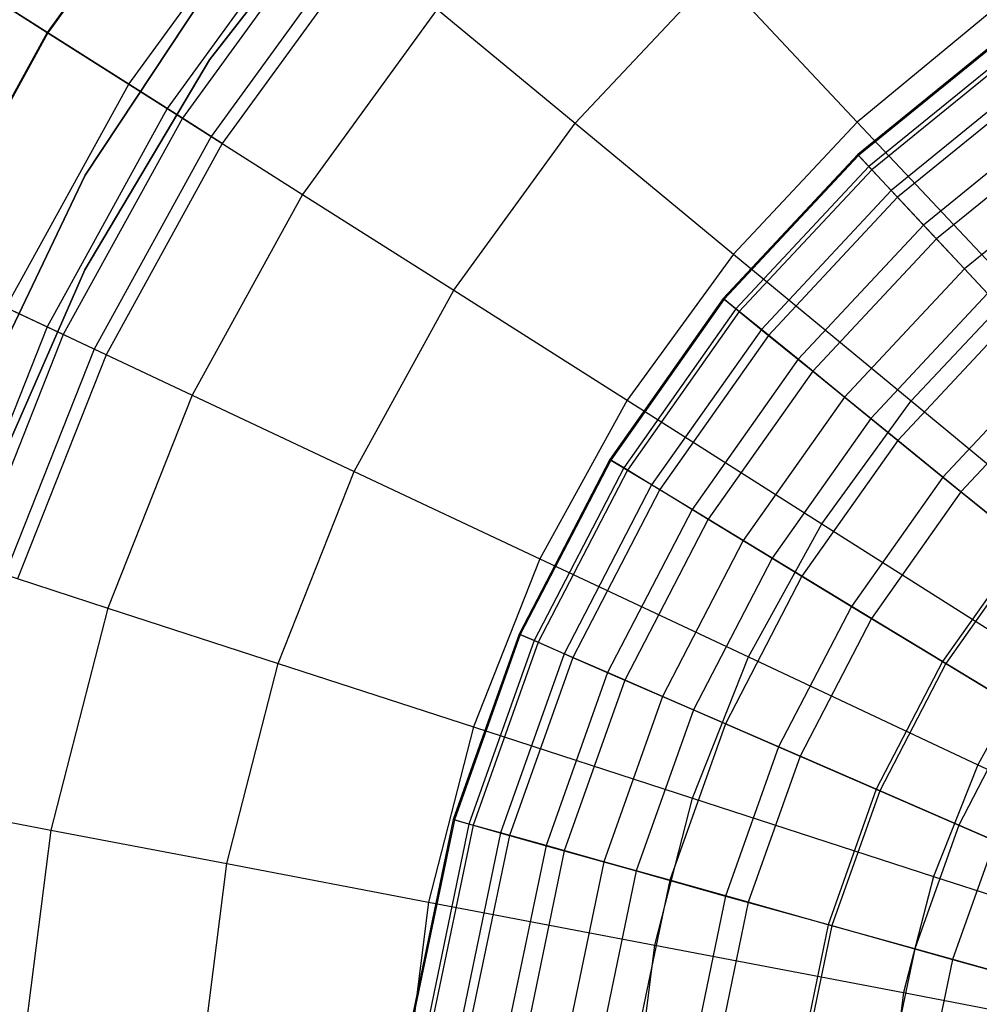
# Model space of a CAD drawing. Extents: x -12.2 to 12.8, y 0.1 to 12.5.
# Tile 49 of 66: x 3.1 to 4.3, y 5.7 to 6.9. Entities that reach past the tile are written whole.
import ezdxf

# ---------------------------------------------------------------- set-up
doc = ezdxf.new("R2010")
doc.units = 0
doc.header["$LTSCALE"] = 2.54
doc.layers.get('0').update_dxf_attribs({"color": 13, "linetype": 'CONTINUOUS'})

# ---------------------------------------------------------------- blocks, each defined once
blk = doc.blocks.new('GRUPUJ_1')
at = {"color": 0}
for p, q in [((15.5224, 7.1274, 16.8314), (15.3281, 6.86, 16.8314)), ((15.5224, 7.1274, 16.8314), (15.3281, 6.86, 16.8314)), ((15.5231, 7.1268, 10.3362), (15.329, 6.8595, 10.3362)), ((15.5231, 7.1268, 10.3362), (15.329, 6.8595, 10.3362)), ((15.5291, 6.8262, 7.5), (15.7162, 7.0671, 7.5)), ((15.7162, 7.0671, 8.6), (15.5291, 6.8262, 8.6)), ((15.5291, 6.8262, 7.5), (15.7162, 7.0671, 7.5)), ((15.7162, 7.0671, 8.6), (15.5291, 6.8262, 8.6)), ((15.429, 6.796, 9.6351), (15.6144, 7.0513, 9.6351)), ((15.429, 6.796, 9.6351), (15.6144, 7.0513, 9.6351)), ((15.6578, 7.0153, 17.0602), (15.4766, 6.7658, 17.0602)), ((15.6578, 7.0153, 17.0602), (15.4766, 6.7658, 17.0602)), ((15.675, 7.0012, 8.9809), (15.4954, 6.7539, 8.9809)), ((15.675, 7.0012, 8.9809), (15.4954, 6.7539, 8.9809)), ((15.329, 6.8595, 10.3362), (15.1301, 6.9857, 11.5307)), ((15.329, 6.8595, 10.3362), (15.1301, 6.9857, 11.5307)), ((15.7075, 6.9743, 8.3512), (15.531, 6.7313, 8.3512)), ((15.7075, 6.9743, 8.3512), (15.531, 6.7313, 8.3512)), ((15.3753, 6.6832, 1.95), (15.5628, 6.9669, 1.95)), ((15.5628, 6.9669, 7.5), (15.3753, 6.6832, 7.5)), ((15.3753, 6.6832, 1.95), (15.5628, 6.9669, 1.95)), ((15.5628, 6.9669, 7.5), (15.3753, 6.6832, 7.5)), ((15.5628, 6.9669, 7.5), (15.3753, 6.6832, 7.5)), ((15.72, 6.9639, 7.5), (15.5447, 6.7226, 7.5)), ((15.72, 6.9639, 7.5), (15.5447, 6.7226, 7.5)), ((15.1928, 6.9459, 16.5588), (15.3281, 6.86, 16.8314)), ((15.1928, 6.9459, 16.5588), (15.3281, 6.86, 16.8314)), ((15.9813, 6.7477, 17.4382), (16.1564, 6.9341, 17.4382)), ((15.9813, 6.7477, 17.4382), (16.1564, 6.9341, 17.4382)), ((16.1564, 6.9341, 17.4382), (16.3302, 6.7489, 17.602)), ((16.1564, 6.9341, 17.4382), (16.3302, 6.7489, 17.602)), ((15.8107, 6.8889, 17.2605), (15.644, 6.6596, 17.2605)), ((15.8107, 6.8889, 17.2605), (15.644, 6.6596, 17.2605)), ((15.8107, 6.8889, 17.2605), (15.9813, 6.7477, 17.4382)), ((15.8107, 6.8889, 17.2605), (15.9813, 6.7477, 17.4382)), ((16.5027, 6.8915, 17.602), (16.3302, 6.7489, 17.602)), ((16.5027, 6.8915, 17.602), (16.3302, 6.7489, 17.602)), ((15.3281, 6.86, 16.8314), (15.1689, 6.5704, 16.8314)), ((15.3281, 6.86, 16.8314), (15.1689, 6.5704, 16.8314)), ((15.329, 6.8595, 10.3362), (15.1698, 6.57, 10.3362)), ((15.329, 6.8595, 10.3362), (15.1698, 6.57, 10.3362)), ((15.3281, 6.86, 16.8314), (15.4766, 6.7658, 17.0602)), ((15.3281, 6.86, 16.8314), (15.4766, 6.7658, 17.0602)), ((15.429, 6.796, 9.6351), (15.329, 6.8595, 10.3362)), ((15.429, 6.796, 9.6351), (15.329, 6.8595, 10.3362)), ((16.5197, 6.8625, 10.0607), (16.3308, 6.7088, 10.0607)), ((16.5197, 6.8625, 10.0607), (16.3308, 6.7088, 10.0607)), ((16.5206, 6.8613, 10.4398), (16.3318, 6.7077, 10.4398)), ((16.5206, 6.8613, 10.4398), (16.3318, 6.7077, 10.4398)), ((16.5314, 6.8459, 9.6957), (16.3446, 6.694, 9.6957)), ((16.5314, 6.8459, 9.6957), (16.3446, 6.694, 9.6957)), ((16.5344, 6.8417, 10.8274), (16.3482, 6.6901, 10.8274)), ((16.5344, 6.8417, 10.8274), (16.3482, 6.6901, 10.8274)), ((15.3747, 6.5663, 7.5), (15.5291, 6.8262, 7.5)), ((15.5291, 6.8262, 8.6), (15.3747, 6.5663, 8.6)), ((15.3747, 6.5663, 7.5), (15.5291, 6.8262, 7.5)), ((15.5291, 6.8262, 8.6), (15.3747, 6.5663, 8.6)), ((15.5291, 6.8262, 7.5), (15.5291, 6.8262, 8.6)), ((15.5291, 6.8262, 7.5), (15.5291, 6.8262, 8.6)), ((16.5547, 6.8129, 9.3514), (16.3722, 6.6644, 9.3514)), ((16.5547, 6.8129, 9.3514), (16.3722, 6.6644, 9.3514)), ((16.5614, 6.8035, 11.2196), (16.3801, 6.656, 11.2196)), ((16.5614, 6.8035, 11.2196), (16.3801, 6.656, 11.2196)), ((15.277, 6.5196, 9.6351), (15.429, 6.796, 9.6351)), ((15.277, 6.5196, 9.6351), (15.429, 6.796, 9.6351)), ((15.4954, 6.7539, 8.9809), (15.429, 6.796, 9.6351)), ((15.4954, 6.7539, 8.9809), (15.429, 6.796, 9.6351)), ((15.4766, 6.7658, 17.0602), (15.328, 6.4956, 17.0602)), ((15.4766, 6.7658, 17.0602), (15.328, 6.4956, 17.0602)), ((15.4766, 6.7658, 17.0602), (15.644, 6.6596, 17.2605)), ((15.4766, 6.7658, 17.0602), (15.644, 6.6596, 17.2605)), ((16.5885, 6.7651, 9.0335), (16.4121, 6.6216, 9.0335)), ((16.5885, 6.7651, 9.0335), (16.4121, 6.6216, 9.0335)), ((15.4954, 6.7539, 8.9809), (15.3481, 6.4861, 8.9809)), ((15.4954, 6.7539, 8.9809), (15.3481, 6.4861, 8.9809)), ((15.531, 6.7313, 8.3512), (15.4954, 6.7539, 8.9809)), ((15.531, 6.7313, 8.3512), (15.4954, 6.7539, 8.9809)), ((15.8311, 6.5409, 17.4382), (15.9813, 6.7477, 17.4382)), ((15.8311, 6.5409, 17.4382), (15.9813, 6.7477, 17.4382)), ((15.9813, 6.7477, 17.4382), (16.1771, 6.5858, 17.602)), ((15.9813, 6.7477, 17.4382), (16.1771, 6.5858, 17.602)), ((16.3302, 6.7489, 17.602), (16.1771, 6.5858, 17.602)), ((16.3302, 6.7489, 17.602), (16.1771, 6.5858, 17.602)), ((16.3302, 6.7489, 17.602), (16.5255, 6.541, 17.7491)), ((16.3302, 6.7489, 17.602), (16.5255, 6.541, 17.7491)), ((16.602, 6.7459, 11.6188), (16.4282, 6.6045, 11.6188)), ((16.602, 6.7459, 11.6188), (16.4282, 6.6045, 11.6188)), ((15.531, 6.7313, 8.3512), (15.3863, 6.4682, 8.3512)), ((15.531, 6.7313, 8.3512), (15.3863, 6.4682, 8.3512)), ((15.5447, 6.7226, 7.5), (15.531, 6.7313, 8.3512)), ((15.5447, 6.7226, 7.5), (15.531, 6.7313, 8.3512)), ((15.5447, 6.7226, 7.5), (15.401, 6.4612, 7.5)), ((15.5447, 6.7226, 7.5), (15.401, 6.4612, 7.5)), ((16.3308, 6.7088, 10.0607), (16.1645, 6.5307, 10.0607)), ((16.3308, 6.7088, 10.0607), (16.1645, 6.5307, 10.0607)), ((16.3318, 6.7077, 10.4398), (16.1656, 6.5298, 10.4398)), ((16.3318, 6.7077, 10.4398), (16.1656, 6.5298, 10.4398)), ((16.3308, 6.7088, 10.0607), (16.3318, 6.7077, 10.4398)), ((16.3308, 6.7088, 10.0607), (16.3318, 6.7077, 10.4398)), ((16.3446, 6.694, 9.6957), (16.3308, 6.7088, 10.0607)), ((16.3446, 6.694, 9.6957), (16.3308, 6.7088, 10.0607)), ((16.3318, 6.7077, 10.4398), (16.3482, 6.6901, 10.8274)), ((16.3318, 6.7077, 10.4398), (16.3482, 6.6901, 10.8274)), ((16.6312, 6.7045, 8.7455), (16.4627, 6.5674, 8.7455)), ((16.6312, 6.7045, 8.7455), (16.4627, 6.5674, 8.7455)), ((16.3446, 6.694, 9.6957), (16.1802, 6.5179, 9.6957)), ((16.3446, 6.694, 9.6957), (16.1802, 6.5179, 9.6957)), ((16.3482, 6.6901, 10.8274), (16.1843, 6.5146, 10.8274)), ((16.3482, 6.6901, 10.8274), (16.1843, 6.5146, 10.8274)), ((16.3722, 6.6644, 9.3514), (16.3446, 6.694, 9.6957)), ((16.3722, 6.6644, 9.3514), (16.3446, 6.694, 9.6957)), ((16.3482, 6.6901, 10.8274), (16.3801, 6.656, 11.2196)), ((16.3482, 6.6901, 10.8274), (16.3801, 6.656, 11.2196)), ((15.2272, 6.3744, 1.95), (15.3753, 6.6832, 1.95)), ((15.3753, 6.6832, 7.5), (15.2272, 6.3744, 7.5)), ((15.2272, 6.3744, 1.95), (15.3753, 6.6832, 1.95)), ((15.3753, 6.6832, 7.5), (15.2272, 6.3744, 7.5)), ((15.3753, 6.6832, 7.5), (15.2272, 6.3744, 7.5)), ((15.3753, 6.6832, 1.95), (15.3753, 6.6832, 7.5)), ((15.3753, 6.6832, 1.95), (15.3753, 6.6832, 7.5)), ((15.644, 6.6596, 17.2605), (15.5075, 6.4111, 17.2605)), ((15.644, 6.6596, 17.2605), (15.5075, 6.4111, 17.2605)), ((15.644, 6.6596, 17.2605), (15.8311, 6.5409, 17.4382)), ((15.644, 6.6596, 17.2605), (15.8311, 6.5409, 17.4382)), ((16.3722, 6.6644, 9.3514), (16.2116, 6.4924, 9.3514)), ((16.3722, 6.6644, 9.3514), (16.2116, 6.4924, 9.3514)), ((16.3801, 6.656, 11.2196), (16.2205, 6.4851, 11.2196)), ((16.3801, 6.656, 11.2196), (16.2205, 6.4851, 11.2196)), ((16.4121, 6.6216, 9.0335), (16.3722, 6.6644, 9.3514)), ((16.4121, 6.6216, 9.0335), (16.3722, 6.6644, 9.3514)), ((16.3801, 6.656, 11.2196), (16.4282, 6.6045, 11.6188)), ((16.3801, 6.656, 11.2196), (16.4282, 6.6045, 11.6188)), ((16.4121, 6.6216, 9.0335), (16.257, 6.4555, 9.0335)), ((16.4121, 6.6216, 9.0335), (16.257, 6.4555, 9.0335)), ((16.4627, 6.5674, 8.7455), (16.4121, 6.6216, 9.0335)), ((16.4627, 6.5674, 8.7455), (16.4121, 6.6216, 9.0335)), ((16.4282, 6.6045, 11.6188), (16.2752, 6.4407, 11.6188)), ((16.4282, 6.6045, 11.6188), (16.2752, 6.4407, 11.6188)), ((16.4282, 6.6045, 11.6188), (16.4913, 6.5369, 12.0146)), ((16.4282, 6.6045, 11.6188), (16.4913, 6.5369, 12.0146)), ((16.1771, 6.5858, 17.602), (16.0455, 6.4048, 17.602)), ((16.1771, 6.5858, 17.602), (16.0455, 6.4048, 17.602)), ((16.1771, 6.5858, 17.602), (16.3968, 6.404, 17.7491)), ((16.1771, 6.5858, 17.602), (16.3968, 6.404, 17.7491)), ((15.1689, 6.5704, 16.8314), (15.328, 6.4956, 17.0602)), ((15.1689, 6.5704, 16.8314), (15.328, 6.4956, 17.0602)), ((16.4627, 6.5674, 8.7455), (16.3145, 6.4087, 8.7455)), ((16.4627, 6.5674, 8.7455), (16.3145, 6.4087, 8.7455)), ((16.5207, 6.5054, 8.4962), (16.4627, 6.5674, 8.7455)), ((16.5207, 6.5054, 8.4962), (16.4627, 6.5674, 8.7455)), ((15.2546, 6.2921, 7.5), (15.3747, 6.5663, 7.5)), ((15.3747, 6.5663, 8.6), (15.2546, 6.2921, 8.6)), ((15.2546, 6.2921, 7.5), (15.3747, 6.5663, 7.5)), ((15.3747, 6.5663, 8.6), (15.2546, 6.2921, 8.6)), ((15.3747, 6.5663, 7.5), (15.3747, 6.5663, 8.6)), ((15.3747, 6.5663, 7.5), (15.3747, 6.5663, 8.6)), ((15.7079, 6.3168, 17.4382), (15.8311, 6.5409, 17.4382)), ((15.7079, 6.3168, 17.4382), (15.8311, 6.5409, 17.4382)), ((15.8311, 6.5409, 17.4382), (16.0455, 6.4048, 17.602)), ((15.8311, 6.5409, 17.4382), (16.0455, 6.4048, 17.602)), ((16.1645, 6.5307, 10.0607), (16.024, 6.3317, 10.0607)), ((16.1645, 6.5307, 10.0607), (16.024, 6.3317, 10.0607)), ((16.1645, 6.5307, 10.0607), (16.1656, 6.5298, 10.4398)), ((16.1645, 6.5307, 10.0607), (16.1656, 6.5298, 10.4398)), ((16.1802, 6.5179, 9.6957), (16.1645, 6.5307, 10.0607)), ((16.1802, 6.5179, 9.6957), (16.1645, 6.5307, 10.0607)), ((16.4913, 6.5369, 12.0146), (16.3469, 6.3823, 12.0146)), ((16.4913, 6.5369, 12.0146), (16.3469, 6.3823, 12.0146)), ((16.3968, 6.404, 17.7491), (16.5255, 6.541, 17.7491)), ((16.3968, 6.404, 17.7491), (16.5255, 6.541, 17.7491)), ((15.3481, 6.4861, 8.9809), (15.277, 6.5196, 9.6351)), ((15.3481, 6.4861, 8.9809), (15.277, 6.5196, 9.6351)), ((16.1656, 6.5298, 10.4398), (16.0253, 6.3309, 10.4398)), ((16.1656, 6.5298, 10.4398), (16.0253, 6.3309, 10.4398)), ((16.1656, 6.5298, 10.4398), (16.1843, 6.5146, 10.8274)), ((16.1656, 6.5298, 10.4398), (16.1843, 6.5146, 10.8274)), ((16.1802, 6.5179, 9.6957), (16.0413, 6.3212, 9.6957)), ((16.1802, 6.5179, 9.6957), (16.0413, 6.3212, 9.6957)), ((16.1843, 6.5146, 10.8274), (16.0458, 6.3185, 10.8274)), ((16.1843, 6.5146, 10.8274), (16.0458, 6.3185, 10.8274)), ((16.2116, 6.4924, 9.3514), (16.1802, 6.5179, 9.6957)), ((16.2116, 6.4924, 9.3514), (16.1802, 6.5179, 9.6957)), ((16.1843, 6.5146, 10.8274), (16.2205, 6.4851, 11.2196)), ((16.1843, 6.5146, 10.8274), (16.2205, 6.4851, 11.2196)), ((15.328, 6.4956, 17.0602), (15.2145, 6.2089, 17.0602)), ((15.328, 6.4956, 17.0602), (15.2145, 6.2089, 17.0602)), ((15.328, 6.4956, 17.0602), (15.5075, 6.4111, 17.2605)), ((15.328, 6.4956, 17.0602), (15.5075, 6.4111, 17.2605)), ((16.5207, 6.5054, 8.4962), (16.3803, 6.3551, 8.4962)), ((16.5207, 6.5054, 8.4962), (16.3803, 6.3551, 8.4962)), ((15.3481, 6.4861, 8.9809), (15.2356, 6.202, 8.9809)), ((15.3481, 6.4861, 8.9809), (15.2356, 6.202, 8.9809)), ((15.3863, 6.4682, 8.3512), (15.3481, 6.4861, 8.9809)), ((15.3863, 6.4682, 8.3512), (15.3481, 6.4861, 8.9809)), ((16.2116, 6.4924, 9.3514), (16.0759, 6.3002, 9.3514)), ((16.2116, 6.4924, 9.3514), (16.0759, 6.3002, 9.3514)), ((16.2205, 6.4851, 11.2196), (16.0858, 6.2942, 11.2196)), ((16.2205, 6.4851, 11.2196), (16.0858, 6.2942, 11.2196)), ((16.257, 6.4555, 9.0335), (16.2116, 6.4924, 9.3514)), ((16.257, 6.4555, 9.0335), (16.2116, 6.4924, 9.3514)), ((16.2205, 6.4851, 11.2196), (16.2752, 6.4407, 11.6188)), ((16.2205, 6.4851, 11.2196), (16.2752, 6.4407, 11.6188)), ((15.3863, 6.4682, 8.3512), (15.2757, 6.189, 8.3512)), ((15.3863, 6.4682, 8.3512), (15.2757, 6.189, 8.3512)), ((15.401, 6.4612, 7.5), (15.2912, 6.1839, 7.5)), ((15.401, 6.4612, 7.5), (15.2912, 6.1839, 7.5)), ((15.401, 6.4612, 7.5), (15.3863, 6.4682, 8.3512)), ((15.401, 6.4612, 7.5), (15.3863, 6.4682, 8.3512)), ((16.257, 6.4555, 9.0335), (16.1259, 6.2698, 9.0335)), ((16.257, 6.4555, 9.0335), (16.1259, 6.2698, 9.0335)), ((16.3145, 6.4087, 8.7455), (16.257, 6.4555, 9.0335)), ((16.3145, 6.4087, 8.7455), (16.257, 6.4555, 9.0335)), ((16.5697, 6.4529, 12.4101), (16.436, 6.3098, 12.4101)), ((16.5697, 6.4529, 12.4101), (16.436, 6.3098, 12.4101)), ((16.2752, 6.4407, 11.6188), (16.1459, 6.2576, 11.6188)), ((16.2752, 6.4407, 11.6188), (16.1459, 6.2576, 11.6188)), ((16.2752, 6.4407, 11.6188), (16.3469, 6.3823, 12.0146)), ((16.2752, 6.4407, 11.6188), (16.3469, 6.3823, 12.0146)), ((16.5895, 6.4318, 8.2664), (16.4585, 6.2915, 8.2664)), ((16.5895, 6.4318, 8.2664), (16.4585, 6.2915, 8.2664)), ((15.5075, 6.4111, 17.2605), (15.4031, 6.1476, 17.2605)), ((15.5075, 6.4111, 17.2605), (15.4031, 6.1476, 17.2605)), ((15.5075, 6.4111, 17.2605), (15.7079, 6.3168, 17.4382)), ((15.5075, 6.4111, 17.2605), (15.7079, 6.3168, 17.4382)), ((16.3145, 6.4087, 8.7455), (16.1892, 6.2313, 8.7455)), ((16.3145, 6.4087, 8.7455), (16.1892, 6.2313, 8.7455)), ((16.3803, 6.3551, 8.4962), (16.3145, 6.4087, 8.7455)), ((16.3803, 6.3551, 8.4962), (16.3145, 6.4087, 8.7455)), ((16.0455, 6.4048, 17.602), (15.9377, 6.2087, 17.602)), ((16.0455, 6.4048, 17.602), (15.9377, 6.2087, 17.602)), ((16.0455, 6.4048, 17.602), (16.2864, 6.2519, 17.7491)), ((16.0455, 6.4048, 17.602), (16.2864, 6.2519, 17.7491)), ((16.2864, 6.2519, 17.7491), (16.3968, 6.404, 17.7491)), ((16.2864, 6.2519, 17.7491), (16.3968, 6.404, 17.7491)), ((16.3968, 6.404, 17.7491), (16.6382, 6.2043, 17.8762)), ((16.3968, 6.404, 17.7491), (16.6382, 6.2043, 17.8762)), ((16.3469, 6.3823, 12.0146), (16.2249, 6.2095, 12.0146)), ((16.3469, 6.3823, 12.0146), (16.2249, 6.2095, 12.0146)), ((16.3469, 6.3823, 12.0146), (16.436, 6.3098, 12.4101)), ((16.3469, 6.3823, 12.0146), (16.436, 6.3098, 12.4101)), ((16.3803, 6.3551, 8.4962), (16.2617, 6.1872, 8.4962)), ((16.3803, 6.3551, 8.4962), (16.2617, 6.1872, 8.4962)), ((16.4585, 6.2915, 8.2664), (16.3803, 6.3551, 8.4962)), ((16.4585, 6.2915, 8.2664), (16.3803, 6.3551, 8.4962)), ((16.024, 6.3317, 10.0607), (15.9119, 6.1154, 10.0607)), ((16.024, 6.3317, 10.0607), (15.9119, 6.1154, 10.0607)), ((16.0253, 6.3309, 10.4398), (15.9133, 6.1148, 10.4398)), ((16.0253, 6.3309, 10.4398), (15.9133, 6.1148, 10.4398)), ((16.024, 6.3317, 10.0607), (16.0253, 6.3309, 10.4398)), ((16.024, 6.3317, 10.0607), (16.0253, 6.3309, 10.4398)), ((16.0413, 6.3212, 9.6957), (16.024, 6.3317, 10.0607)), ((16.0413, 6.3212, 9.6957), (16.024, 6.3317, 10.0607)), ((16.0253, 6.3309, 10.4398), (16.0458, 6.3185, 10.8274)), ((16.0253, 6.3309, 10.4398), (16.0458, 6.3185, 10.8274)), ((15.6138, 6.0791, 17.4382), (15.7079, 6.3168, 17.4382)), ((15.6138, 6.0791, 17.4382), (15.7079, 6.3168, 17.4382)), ((15.7079, 6.3168, 17.4382), (15.9377, 6.2087, 17.602)), ((15.7079, 6.3168, 17.4382), (15.9377, 6.2087, 17.602)), ((16.0413, 6.3212, 9.6957), (15.9305, 6.1074, 9.6957)), ((16.0413, 6.3212, 9.6957), (15.9305, 6.1074, 9.6957)), ((16.0458, 6.3185, 10.8274), (15.9353, 6.1053, 10.8274)), ((16.0458, 6.3185, 10.8274), (15.9353, 6.1053, 10.8274)), ((16.0759, 6.3002, 9.3514), (16.0413, 6.3212, 9.6957)), ((16.0759, 6.3002, 9.3514), (16.0413, 6.3212, 9.6957)), ((16.0458, 6.3185, 10.8274), (16.0858, 6.2942, 11.2196)), ((16.0458, 6.3185, 10.8274), (16.0858, 6.2942, 11.2196)), ((16.0759, 6.3002, 9.3514), (15.9676, 6.0912, 9.3514)), ((16.0759, 6.3002, 9.3514), (15.9676, 6.0912, 9.3514)), ((16.1259, 6.2698, 9.0335), (16.0759, 6.3002, 9.3514)), ((16.1259, 6.2698, 9.0335), (16.0759, 6.3002, 9.3514)), ((16.436, 6.3098, 12.4101), (16.3231, 6.1498, 12.4101)), ((16.436, 6.3098, 12.4101), (16.3231, 6.1498, 12.4101)), ((16.436, 6.3098, 12.4101), (16.5418, 6.2237, 12.8013)), ((16.436, 6.3098, 12.4101), (16.5418, 6.2237, 12.8013)), ((16.0858, 6.2942, 11.2196), (15.9782, 6.0866, 11.2196)), ((16.0858, 6.2942, 11.2196), (15.9782, 6.0866, 11.2196)), ((16.0858, 6.2942, 11.2196), (16.1459, 6.2576, 11.6188)), ((16.0858, 6.2942, 11.2196), (16.1459, 6.2576, 11.6188)), ((16.4585, 6.2915, 8.2664), (16.3479, 6.1348, 8.2664)), ((16.4585, 6.2915, 8.2664), (16.3479, 6.1348, 8.2664)), ((16.5382, 6.2267, 8.0812), (16.4585, 6.2915, 8.2664)), ((16.5382, 6.2267, 8.0812), (16.4585, 6.2915, 8.2664)), ((16.1259, 6.2698, 9.0335), (16.0213, 6.0679, 9.0335)), ((16.1259, 6.2698, 9.0335), (16.0213, 6.0679, 9.0335)), ((16.1892, 6.2313, 8.7455), (16.1259, 6.2698, 9.0335)), ((16.1892, 6.2313, 8.7455), (16.1259, 6.2698, 9.0335)), ((16.1459, 6.2576, 11.6188), (16.0428, 6.0586, 11.6188)), ((16.1459, 6.2576, 11.6188), (16.0428, 6.0586, 11.6188)), ((16.1459, 6.2576, 11.6188), (16.2249, 6.2095, 12.0146)), ((16.1459, 6.2576, 11.6188), (16.2249, 6.2095, 12.0146)), ((16.1958, 6.0872, 17.7491), (16.2864, 6.2519, 17.7491)), ((16.1958, 6.0872, 17.7491), (16.2864, 6.2519, 17.7491)), ((16.2864, 6.2519, 17.7491), (16.5508, 6.0841, 17.8762)), ((16.2864, 6.2519, 17.7491), (16.5508, 6.0841, 17.8762)), ((16.1892, 6.2313, 8.7455), (16.0893, 6.0384, 8.7455)), ((16.1892, 6.2313, 8.7455), (16.0893, 6.0384, 8.7455)), ((16.2617, 6.1872, 8.4962), (16.1892, 6.2313, 8.7455)), ((16.2617, 6.1872, 8.4962), (16.1892, 6.2313, 8.7455)), ((16.5382, 6.2267, 8.0812), (16.4357, 6.0814, 8.0812)), ((16.5382, 6.2267, 8.0812), (16.4357, 6.0814, 8.0812)), ((16.5418, 6.2237, 12.8013), (16.4396, 6.079, 12.8013)), ((16.5418, 6.2237, 12.8013), (16.4396, 6.079, 12.8013)), ((15.2145, 6.2089, 17.0602), (15.4031, 6.1476, 17.2605)), ((15.2145, 6.2089, 17.0602), (15.4031, 6.1476, 17.2605)), ((15.9377, 6.2087, 17.602), (15.8554, 6.0006, 17.602)), ((15.9377, 6.2087, 17.602), (15.8554, 6.0006, 17.602)), ((15.9377, 6.2087, 17.602), (16.1958, 6.0872, 17.7491)), ((15.9377, 6.2087, 17.602), (16.1958, 6.0872, 17.7491)), ((16.2249, 6.2095, 12.0146), (16.1276, 6.0217, 12.0146)), ((16.2249, 6.2095, 12.0146), (16.1276, 6.0217, 12.0146)), ((16.2249, 6.2095, 12.0146), (16.3231, 6.1498, 12.4101)), ((16.2249, 6.2095, 12.0146), (16.3231, 6.1498, 12.4101)), ((16.2617, 6.1872, 8.4962), (16.1671, 6.0046, 8.4962)), ((16.2617, 6.1872, 8.4962), (16.1671, 6.0046, 8.4962)), ((16.3479, 6.1348, 8.2664), (16.2617, 6.1872, 8.4962)), ((16.3479, 6.1348, 8.2664), (16.2617, 6.1872, 8.4962)), ((15.4031, 6.1476, 17.2605), (15.3326, 5.873, 17.2605)), ((15.4031, 6.1476, 17.2605), (15.3326, 5.873, 17.2605)), ((15.4031, 6.1476, 17.2605), (15.6138, 6.0791, 17.4382)), ((15.4031, 6.1476, 17.2605), (15.6138, 6.0791, 17.4382)), ((16.3231, 6.1498, 12.4101), (16.233, 5.976, 12.4101)), ((16.3231, 6.1498, 12.4101), (16.233, 5.976, 12.4101)), ((16.3231, 6.1498, 12.4101), (16.4396, 6.079, 12.8013)), ((16.3231, 6.1498, 12.4101), (16.4396, 6.079, 12.8013)), ((16.3479, 6.1348, 8.2664), (16.2596, 5.9644, 8.2664)), ((16.3479, 6.1348, 8.2664), (16.2596, 5.9644, 8.2664)), ((16.4357, 6.0814, 8.0812), (16.3479, 6.1348, 8.2664)), ((16.4357, 6.0814, 8.0812), (16.3479, 6.1348, 8.2664)), ((15.9119, 6.1154, 10.0607), (15.8304, 5.8859, 10.0607)), ((15.9119, 6.1154, 10.0607), (15.8304, 5.8859, 10.0607)), ((15.9133, 6.1148, 10.4398), (15.8318, 5.8855, 10.4398)), ((15.9133, 6.1148, 10.4398), (15.8318, 5.8855, 10.4398)), ((15.9305, 6.1074, 9.6957), (15.8499, 5.8804, 9.6957)), ((15.9305, 6.1074, 9.6957), (15.8499, 5.8804, 9.6957)), ((15.9353, 6.1053, 10.8274), (15.8549, 5.879, 10.8274)), ((15.9353, 6.1053, 10.8274), (15.8549, 5.879, 10.8274)), ((15.9119, 6.1154, 10.0607), (15.9133, 6.1148, 10.4398)), ((15.9119, 6.1154, 10.0607), (15.9133, 6.1148, 10.4398)), ((15.9305, 6.1074, 9.6957), (15.9119, 6.1154, 10.0607)), ((15.9305, 6.1074, 9.6957), (15.9119, 6.1154, 10.0607)), ((15.9133, 6.1148, 10.4398), (15.9353, 6.1053, 10.8274)), ((15.9133, 6.1148, 10.4398), (15.9353, 6.1053, 10.8274)), ((15.9676, 6.0912, 9.3514), (15.9305, 6.1074, 9.6957)), ((15.9676, 6.0912, 9.3514), (15.9305, 6.1074, 9.6957)), ((15.9353, 6.1053, 10.8274), (15.9782, 6.0866, 11.2196)), ((15.9353, 6.1053, 10.8274), (15.9782, 6.0866, 11.2196)), ((15.9676, 6.0912, 9.3514), (15.8888, 5.8695, 9.3514)), ((15.9676, 6.0912, 9.3514), (15.8888, 5.8695, 9.3514)), ((15.9782, 6.0866, 11.2196), (15.8999, 5.8664, 11.2196)), ((15.9782, 6.0866, 11.2196), (15.8999, 5.8664, 11.2196)), ((16.0213, 6.0679, 9.0335), (15.9676, 6.0912, 9.3514)), ((16.0213, 6.0679, 9.0335), (15.9676, 6.0912, 9.3514)), ((15.9782, 6.0866, 11.2196), (16.0428, 6.0586, 11.6188)), ((15.9782, 6.0866, 11.2196), (16.0428, 6.0586, 11.6188)), ((16.1266, 5.9125, 17.7491), (16.1958, 6.0872, 17.7491)), ((16.1266, 5.9125, 17.7491), (16.1958, 6.0872, 17.7491)), ((16.1958, 6.0872, 17.7491), (16.4792, 5.9539, 17.8762)), ((16.1958, 6.0872, 17.7491), (16.4792, 5.9539, 17.8762)), ((16.4357, 6.0814, 8.0812), (16.3538, 5.9235, 8.0812)), ((16.4357, 6.0814, 8.0812), (16.3538, 5.9235, 8.0812)), ((16.5306, 6.0237, 7.9193), (16.4357, 6.0814, 8.0812)), ((16.5306, 6.0237, 7.9193), (16.4357, 6.0814, 8.0812)), ((16.5508, 6.0841, 17.8762), (16.4792, 5.9539, 17.8762)), ((16.5508, 6.0841, 17.8762), (16.4792, 5.9539, 17.8762)), ((15.5502, 5.8315, 17.4382), (15.6138, 6.0791, 17.4382)), ((15.5502, 5.8315, 17.4382), (15.6138, 6.0791, 17.4382)), ((15.6138, 6.0791, 17.4382), (15.8554, 6.0006, 17.602)), ((15.6138, 6.0791, 17.4382), (15.8554, 6.0006, 17.602)), ((16.0213, 6.0679, 9.0335), (15.9452, 5.8537, 9.0335)), ((16.0213, 6.0679, 9.0335), (15.9452, 5.8537, 9.0335)), ((16.0893, 6.0384, 8.7455), (16.0213, 6.0679, 9.0335)), ((16.0893, 6.0384, 8.7455), (16.0213, 6.0679, 9.0335)), ((16.4396, 6.079, 12.8013), (16.3581, 5.9216, 12.8013)), ((16.4396, 6.079, 12.8013), (16.3581, 5.9216, 12.8013)), ((16.4396, 6.079, 12.8013), (16.5722, 5.9983, 13.18)), ((16.4396, 6.079, 12.8013), (16.5722, 5.9983, 13.18)), ((16.0428, 6.0586, 11.6188), (15.9678, 5.8474, 11.6188)), ((16.0428, 6.0586, 11.6188), (15.9678, 5.8474, 11.6188)), ((16.0428, 6.0586, 11.6188), (16.1276, 6.0217, 12.0146)), ((16.0428, 6.0586, 11.6188), (16.1276, 6.0217, 12.0146)), ((16.0893, 6.0384, 8.7455), (16.0166, 5.8337, 8.7455)), ((16.0893, 6.0384, 8.7455), (16.0166, 5.8337, 8.7455)), ((16.1671, 6.0046, 8.4962), (16.0893, 6.0384, 8.7455)), ((16.1671, 6.0046, 8.4962), (16.0893, 6.0384, 8.7455)), ((16.1276, 6.0217, 12.0146), (16.0568, 5.8225, 12.0146)), ((16.1276, 6.0217, 12.0146), (16.0568, 5.8225, 12.0146)), ((16.1276, 6.0217, 12.0146), (16.233, 5.976, 12.4101)), ((16.1276, 6.0217, 12.0146), (16.233, 5.976, 12.4101)), ((16.5306, 6.0237, 7.9193), (16.4557, 5.8792, 7.9193)), ((16.5306, 6.0237, 7.9193), (16.4557, 5.8792, 7.9193)), ((15.8554, 6.0006, 17.602), (15.7997, 5.7839, 17.602)), ((15.8554, 6.0006, 17.602), (15.7997, 5.7839, 17.602)), ((15.8554, 6.0006, 17.602), (16.1266, 5.9125, 17.7491)), ((15.8554, 6.0006, 17.602), (16.1266, 5.9125, 17.7491)), ((16.1671, 6.0046, 8.4962), (16.0983, 5.8108, 8.4962)), ((16.1671, 6.0046, 8.4962), (16.0983, 5.8108, 8.4962)), ((16.2596, 5.9644, 8.2664), (16.1671, 6.0046, 8.4962)), ((16.2596, 5.9644, 8.2664), (16.1671, 6.0046, 8.4962)), ((16.233, 5.976, 12.4101), (16.1674, 5.7914, 12.4101)), ((16.233, 5.976, 12.4101), (16.1674, 5.7914, 12.4101)), ((16.233, 5.976, 12.4101), (16.3581, 5.9216, 12.8013)), ((16.233, 5.976, 12.4101), (16.3581, 5.9216, 12.8013)), ((16.2596, 5.9644, 8.2664), (16.1953, 5.7836, 8.2664)), ((16.2596, 5.9644, 8.2664), (16.1953, 5.7836, 8.2664)), ((16.3538, 5.9235, 8.0812), (16.2596, 5.9644, 8.2664)), ((16.3538, 5.9235, 8.0812), (16.2596, 5.9644, 8.2664)), ((16.4792, 5.9539, 17.8762), (16.4245, 5.8157, 17.8762)), ((16.4792, 5.9539, 17.8762), (16.4245, 5.8157, 17.8762)), ((16.4792, 5.9539, 17.8762), (16.7816, 5.8116, 17.9793)), ((16.4792, 5.9539, 17.8762), (16.7816, 5.8116, 17.9793)), ((16.3538, 5.9235, 8.0812), (16.2943, 5.7559, 8.0812)), ((16.3538, 5.9235, 8.0812), (16.2943, 5.7559, 8.0812)), ((16.3581, 5.9216, 12.8013), (16.2988, 5.7547, 12.8013)), ((16.3581, 5.9216, 12.8013), (16.2988, 5.7547, 12.8013)), ((16.4557, 5.8792, 7.9193), (16.3538, 5.9235, 8.0812)), ((16.4557, 5.8792, 7.9193), (16.3538, 5.9235, 8.0812)), ((16.3581, 5.9216, 12.8013), (16.5004, 5.8598, 13.18)), ((16.3581, 5.9216, 12.8013), (16.5004, 5.8598, 13.18)), ((15.1378, 5.9102, 17.0602), (15.3326, 5.873, 17.2605)), ((15.1378, 5.9102, 17.0602), (15.3326, 5.873, 17.2605)), ((16.0799, 5.7304, 17.7491), (16.1266, 5.9125, 17.7491)), ((16.0799, 5.7304, 17.7491), (16.1266, 5.9125, 17.7491)), ((16.1266, 5.9125, 17.7491), (16.4245, 5.8157, 17.8762)), ((16.1266, 5.9125, 17.7491), (16.4245, 5.8157, 17.8762)), ((15.8304, 5.8859, 10.0607), (15.7808, 5.6474, 10.0607)), ((15.8304, 5.8859, 10.0607), (15.7808, 5.6474, 10.0607)), ((15.8318, 5.8855, 10.4398), (15.7823, 5.6472, 10.4398)), ((15.8318, 5.8855, 10.4398), (15.7823, 5.6472, 10.4398)), ((15.8304, 5.8859, 10.0607), (15.8318, 5.8855, 10.4398)), ((15.8304, 5.8859, 10.0607), (15.8318, 5.8855, 10.4398)), ((15.8499, 5.8804, 9.6957), (15.8304, 5.8859, 10.0607)), ((15.8499, 5.8804, 9.6957), (15.8304, 5.8859, 10.0607)), ((15.8318, 5.8855, 10.4398), (15.8549, 5.879, 10.8274)), ((15.8318, 5.8855, 10.4398), (15.8549, 5.879, 10.8274)), ((15.3326, 5.873, 17.2605), (15.2971, 5.5917, 17.2605)), ((15.3326, 5.873, 17.2605), (15.2971, 5.5917, 17.2605)), ((15.3326, 5.873, 17.2605), (15.5502, 5.8315, 17.4382)), ((15.3326, 5.873, 17.2605), (15.5502, 5.8315, 17.4382)), ((15.8499, 5.8804, 9.6957), (15.8009, 5.6446, 9.6957)), ((15.8499, 5.8804, 9.6957), (15.8009, 5.6446, 9.6957)), ((15.8549, 5.879, 10.8274), (15.8061, 5.6439, 10.8274)), ((15.8549, 5.879, 10.8274), (15.8061, 5.6439, 10.8274)), ((15.8888, 5.8695, 9.3514), (15.8499, 5.8804, 9.6957)), ((15.8888, 5.8695, 9.3514), (15.8499, 5.8804, 9.6957)), ((15.8549, 5.879, 10.8274), (15.8999, 5.8664, 11.2196)), ((15.8549, 5.879, 10.8274), (15.8999, 5.8664, 11.2196)), ((16.4557, 5.8792, 7.9193), (16.4013, 5.7259, 7.9193)), ((16.4557, 5.8792, 7.9193), (16.4013, 5.7259, 7.9193)), ((16.5705, 5.8294, 7.7682), (16.4557, 5.8792, 7.9193)), ((16.5705, 5.8294, 7.7682), (16.4557, 5.8792, 7.9193)), ((15.8888, 5.8695, 9.3514), (15.841, 5.6391, 9.3514)), ((15.8888, 5.8695, 9.3514), (15.841, 5.6391, 9.3514)), ((15.8999, 5.8664, 11.2196), (15.8524, 5.6376, 11.2196)), ((15.8999, 5.8664, 11.2196), (15.8524, 5.6376, 11.2196)), ((15.9452, 5.8537, 9.0335), (15.8888, 5.8695, 9.3514)), ((15.9452, 5.8537, 9.0335), (15.8888, 5.8695, 9.3514)), ((15.8999, 5.8664, 11.2196), (15.9678, 5.8474, 11.6188)), ((15.8999, 5.8664, 11.2196), (15.9678, 5.8474, 11.6188)), ((15.9452, 5.8537, 9.0335), (15.8989, 5.6312, 9.0335)), ((15.9452, 5.8537, 9.0335), (15.8989, 5.6312, 9.0335)), ((16.0166, 5.8337, 8.7455), (15.9452, 5.8537, 9.0335)), ((16.0166, 5.8337, 8.7455), (15.9452, 5.8537, 9.0335)), ((16.5004, 5.8598, 13.18), (16.4482, 5.7128, 13.18)), ((16.5004, 5.8598, 13.18), (16.4482, 5.7128, 13.18)), ((15.9678, 5.8474, 11.6188), (15.9222, 5.628, 11.6188)), ((15.9678, 5.8474, 11.6188), (15.9222, 5.628, 11.6188)), ((15.9678, 5.8474, 11.6188), (16.0568, 5.8225, 12.0146)), ((15.9678, 5.8474, 11.6188), (16.0568, 5.8225, 12.0146)), ((15.5182, 5.5778, 17.4382), (15.5502, 5.8315, 17.4382)), ((15.5182, 5.5778, 17.4382), (15.5502, 5.8315, 17.4382)), ((15.5502, 5.8315, 17.4382), (15.7997, 5.7839, 17.602)), ((15.5502, 5.8315, 17.4382), (15.7997, 5.7839, 17.602)), ((16.0166, 5.8337, 8.7455), (15.9724, 5.6211, 8.7455)), ((16.0166, 5.8337, 8.7455), (15.9724, 5.6211, 8.7455)), ((16.0983, 5.8108, 8.4962), (16.0166, 5.8337, 8.7455)), ((16.0983, 5.8108, 8.4962), (16.0166, 5.8337, 8.7455)), ((16.0568, 5.8225, 12.0146), (16.0138, 5.6154, 12.0146)), ((16.0568, 5.8225, 12.0146), (16.0138, 5.6154, 12.0146)), ((16.0568, 5.8225, 12.0146), (16.1674, 5.7914, 12.4101)), ((16.0568, 5.8225, 12.0146), (16.1674, 5.7914, 12.4101)), ((16.4245, 5.8157, 17.8762), (16.3875, 5.6718, 17.8762)), ((16.4245, 5.8157, 17.8762), (16.3875, 5.6718, 17.8762)), ((16.4245, 5.8157, 17.8762), (16.7423, 5.7124, 17.9793)), ((16.4245, 5.8157, 17.8762), (16.7423, 5.7124, 17.9793)), ((16.0983, 5.8108, 8.4962), (16.0564, 5.6095, 8.4962)), ((16.0983, 5.8108, 8.4962), (16.0564, 5.6095, 8.4962)), ((16.1953, 5.7836, 8.2664), (16.0983, 5.8108, 8.4962)), ((16.1953, 5.7836, 8.2664), (16.0983, 5.8108, 8.4962)), ((16.1674, 5.7914, 12.4101), (16.1276, 5.5997, 12.4101)), ((16.1674, 5.7914, 12.4101), (16.1276, 5.5997, 12.4101)), ((16.1674, 5.7914, 12.4101), (16.2988, 5.7547, 12.8013)), ((16.1674, 5.7914, 12.4101), (16.2988, 5.7547, 12.8013)), ((15.7997, 5.7839, 17.602), (15.7717, 5.5619, 17.602)), ((15.7997, 5.7839, 17.602), (15.7717, 5.5619, 17.602)), ((15.7997, 5.7839, 17.602), (16.0799, 5.7304, 17.7491)), ((15.7997, 5.7839, 17.602), (16.0799, 5.7304, 17.7491)), ((16.1953, 5.7836, 8.2664), (16.1563, 5.5958, 8.2664)), ((16.1953, 5.7836, 8.2664), (16.1563, 5.5958, 8.2664)), ((16.2943, 5.7559, 8.0812), (16.1953, 5.7836, 8.2664)), ((16.2943, 5.7559, 8.0812), (16.1953, 5.7836, 8.2664)), ((16.2943, 5.7559, 8.0812), (16.2581, 5.5818, 8.0812)), ((16.2943, 5.7559, 8.0812), (16.2581, 5.5818, 8.0812)), ((16.2988, 5.7547, 12.8013), (16.2627, 5.5812, 12.8013)), ((16.2988, 5.7547, 12.8013), (16.2627, 5.5812, 12.8013)), ((16.4013, 5.7259, 7.9193), (16.2943, 5.7559, 8.0812)), ((16.4013, 5.7259, 7.9193), (16.2943, 5.7559, 8.0812)), ((16.2988, 5.7547, 12.8013), (16.4482, 5.7128, 13.18)), ((16.2988, 5.7547, 12.8013), (16.4482, 5.7128, 13.18)), ((16.0563, 5.544, 17.7491), (16.0799, 5.7304, 17.7491)), ((16.0563, 5.544, 17.7491), (16.0799, 5.7304, 17.7491)), ((16.0799, 5.7304, 17.7491), (16.3875, 5.6718, 17.8762)), ((16.0799, 5.7304, 17.7491), (16.3875, 5.6718, 17.8762)), ((16.4013, 5.7259, 7.9193), (16.3682, 5.5667, 7.9193)), ((16.4013, 5.7259, 7.9193), (16.3682, 5.5667, 7.9193)), ((16.5218, 5.6922, 7.7682), (16.4013, 5.7259, 7.9193)), ((16.5218, 5.6922, 7.7682), (16.4013, 5.7259, 7.9193)), ((16.4482, 5.7128, 13.18), (16.4164, 5.56, 13.18)), ((16.4482, 5.7128, 13.18), (16.4164, 5.56, 13.18)), ((16.4482, 5.7128, 13.18), (16.6106, 5.6673, 13.5337)), ((16.4482, 5.7128, 13.18), (16.6106, 5.6673, 13.5337)), ((16.3875, 5.6718, 17.8762), (16.3689, 5.5243, 17.8762)), ((16.3875, 5.6718, 17.8762), (16.3689, 5.5243, 17.8762)), ((16.3875, 5.6718, 17.8762), (16.7158, 5.6091, 17.9793)), ((16.3875, 5.6718, 17.8762), (16.7158, 5.6091, 17.9793))]:
    blk.add_line(p, q, dxfattribs=at)

msp = doc.modelspace()

# ---------------------------------------------------------------- block references
at = {"color": 0}
msp.add_blockref('GRUPUJ_1', (-12.2054, 0.069, 0.2501), dxfattribs=at)

doc.saveas('drawing.dxf')
